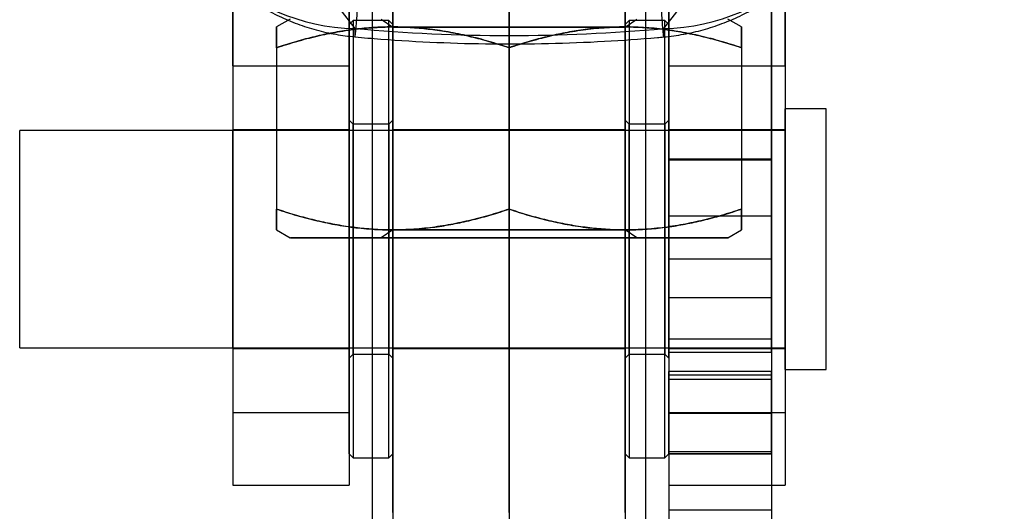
# Model space of a CAD drawing. Header units: millimetres. Extents: x 32 to 392, y 19 to 284.
# Tile 11 of 19: x 333 to 362, y 208 to 223. Entities that reach past the tile are written whole.
import ezdxf

# ---------------------------------------------------------------- set-up
doc = ezdxf.new("R2010")
doc.units = ezdxf.units.MM
doc.layers.add('FORMATO', color=179, linetype='Continuous')
doc.styles.add('SLDTEXTSTYLE0', font='TXT', dxfattribs={"width": 0.75})
doc.dimstyles.new('SLDDIMSTYLE4', dxfattribs={"dimtxt": 3.5, "dimasz": 3.302, "dimexe": 0, "dimexo": 0.0625, "dimgap": 0.875, "dimtad": 1, "dimdec": 3, "dimlfac": 1.25, "dimrnd": 1e-09, "dimzin": 12, "dimdsep": 46, "dimtxsty": 'SLDTEXTSTYLE0', "dimblk1": 'NONE', "dimsah": 1, "dimcen": 0, "dimadec": 0, "dimazin": 3, "dimtfac": 1, "dimtdec": 3, "dimtmove": 0, "dimatfit": 3, "dimldrblk": 'NONE', "dimfxl": 0, "dimfrac": 2, "dimtolj": 1, "dimtzin": 12, "dimarcsym": 0})

# ---------------------------------------------------------------- blocks, each defined once
blk = doc.blocks.new('_D_11')
at = {"layer": 'FORMATO'}
for q in [(377.988, 223.004), (360.337, 192.431)]:
    blk.add_line((363.737, 198.32), q, dxfattribs=at)
blk.add_solid([(363.737, 198.32), (365.827, 200.925), (364.948, 201.433)], dxfattribs=at)
at = {"layer": 'FORMATO', "char_height": 3.5, "attachment_point": 1, "rotation": 60, "style": 'SLDTEXTSTYLE0'}
for s, insert in [('8,5', (370.816, 219.68)), ('%%c', (368.223, 215.082))]:
    blk.add_mtext(s, dxfattribs=dict(at, insert=insert))
blk = doc.blocks.new('_NONE')

msp = doc.modelspace()

# ---------------------------------------------------------------- linework, layer by layer
at = {"color": 7, "linetype": 'Continuous', "lineweight": 25}
for p, q in [((343.236558, 269.24688), (343.236558, 205.24688)), ((351.236558, 205.24688), (351.236558, 269.24688)), ((339.156558, 221.481907), (339.156558, 252.932128)), ((342.556558, 221.481907), (342.556558, 252.932128)), ((351.916558, 221.481907), (351.916558, 252.932128)), ((355.316558, 221.481907), (355.316558, 252.932128)), ((351.916558, 241.076859), (351.916558, 215.831014)), ((354.916558, 241.076859), (354.916558, 215.831014)), ((339.156558, 238.005846), (339.156558, 211.334182)), ((342.556558, 238.005846), (342.556558, 211.334182)), ((351.916558, 238.005846), (351.916558, 211.334182)), ((355.316558, 238.005846), (355.316558, 211.334182)), ((343.836558, 231.732373), (343.836558, 202.575245)), ((347.236558, 231.732373), (347.236558, 202.575245)), ((350.636558, 231.732373), (350.636558, 202.575245)), ((343.836558, 208.408045), (343.836558, 224.408045)), ((347.236558, 208.408045), (347.236558, 224.408045)), ((350.636558, 208.408045), (350.636558, 224.408045)), ((351.916558, 223.530809), (351.916558, 218.730836)), ((351.916558, 217.0866), (351.916558, 223.52418)), ((354.916558, 223.530809), (354.916558, 218.730836)), ((354.916558, 217.0866), (354.916558, 223.52418)), ((342.284307, 223.132681), (342.721668, 222.570562)), ((351.766782, 222.569079), (352.22048, 223.148934)), ((340.836558, 222.84688), (340.436558, 222.61594)), ((342.676558, 222.808045), (342.556558, 222.688045)), ((343.716558, 222.808045), (342.676558, 222.808045)), ((342.676558, 222.806756), (342.676558, 210.009333)), ((343.497949, 222.84688), (343.836558, 222.609783)), ((343.836558, 222.688045), (343.716558, 222.808045)), ((343.716558, 210.009333), (343.716558, 222.806756)), ((350.636558, 222.609783), (350.975168, 222.84688)), ((350.756558, 222.808045), (350.636558, 222.688045)), ((351.796558, 222.808045), (350.756558, 222.808045)), ((350.756558, 222.806756), (350.756558, 210.009333)), ((351.916558, 222.688045), (351.796558, 222.808045)), ((351.796558, 210.009333), (351.796558, 222.806756)), ((354.036558, 222.61594), (353.636558, 222.84688)), ((342.556558, 210.128756), (342.556558, 222.68788)), ((343.836558, 222.68788), (343.836558, 210.128756)), ((343.836558, 222.609783), (343.836558, 216.683976)), ((350.636558, 210.128756), (350.636558, 222.68788)), ((350.636558, 216.683976), (350.636558, 222.609783)), ((351.916558, 222.68788), (351.916558, 210.128756)), ((340.436558, 222.00865), (340.436558, 217.285233)), ((340.436558, 222.008526), (340.436558, 217.28511)), ((347.236558, 222.008712), (347.236558, 217.285295)), ((347.236558, 222.008465), (347.236558, 217.285048)), ((354.036558, 222.00865), (354.036558, 217.285233)), ((354.036558, 222.008526), (354.036558, 217.28511)), ((339.156558, 221.481907), (342.556558, 221.481907)), ((339.156558, 221.481907), (339.156558, 209.209875)), ((342.556558, 221.481907), (342.556558, 209.209875)), ((351.916558, 221.481907), (351.916558, 209.209875)), ((351.916558, 221.481907), (355.316558, 221.481907)), ((355.316558, 221.481907), (355.316558, 209.209875)), ((356.516558, 220.218045), (355.316558, 220.218045)), ((355.316558, 212.598045), (355.316558, 220.218045)), ((356.516558, 212.598045), (356.516558, 220.218045)), ((342.676558, 219.768045), (342.556558, 219.888045)), ((342.556558, 219.887351), (342.556558, 212.928217)), ((343.836558, 219.888045), (343.716558, 219.768045)), ((343.836558, 212.928217), (343.836558, 219.887351)), ((350.756558, 219.768045), (350.636558, 219.888045)), ((350.636558, 219.887351), (350.636558, 212.928217)), ((351.916558, 219.888045), (351.796558, 219.768045)), ((351.916558, 212.928217), (351.916558, 219.887351)), ((355.316558, 219.583045), (332.916558, 219.583045)), ((332.916558, 213.233045), (332.916558, 219.583045)), ((342.556558, 219.608045), (339.156558, 219.608045)), ((339.156558, 213.208541), (339.156558, 219.605547)), ((342.556558, 213.208541), (342.556558, 219.605547)), ((343.716558, 219.768045), (342.676558, 219.768045)), ((342.676558, 213.048071), (342.676558, 219.766864)), ((343.716558, 219.766864), (343.716558, 213.048071)), ((347.236558, 219.608044), (343.836558, 219.608044)), ((343.836558, 213.216993), (343.836558, 219.599096)), ((350.636558, 219.608044), (347.236558, 219.608044)), ((347.236558, 213.216993), (347.236558, 219.599096)), ((350.636558, 213.216993), (350.636558, 219.599096)), ((351.796558, 219.768045), (350.756558, 219.768045)), ((350.756558, 213.048071), (350.756558, 219.766864)), ((351.796558, 219.766864), (351.796558, 213.048071)), ((355.316558, 219.608045), (351.916558, 219.608045)), ((351.916558, 213.208541), (351.916558, 219.605547)), ((355.316558, 213.208541), (355.316558, 219.605547)), ((355.316558, 213.233045), (355.316558, 219.583045)), ((354.916558, 218.745755), (351.916558, 218.745755)), ((351.916558, 218.745709), (351.916558, 218.730836)), ((354.916558, 218.745709), (351.916558, 218.745709)), ((351.916558, 218.745709), (351.916558, 213.105042)), ((351.916558, 218.730836), (354.916558, 218.730836)), ((351.916558, 218.730836), (351.916558, 218.724207)), ((351.916558, 218.724207), (351.916558, 214.70072)), ((351.916558, 218.724207), (354.916558, 218.724207)), ((354.916558, 218.745709), (354.916558, 218.730836)), ((354.916558, 213.105042), (354.916558, 218.745709)), ((354.916558, 218.730836), (354.916558, 218.724207)), ((354.916558, 218.724207), (354.916558, 214.70072)), ((351.916558, 217.0866), (351.916558, 213.493673)), ((351.916558, 217.0866), (354.916558, 217.0866)), ((354.916558, 217.0866), (354.916558, 213.493673)), ((340.436558, 216.67782), (340.836558, 216.44688)), ((343.836558, 216.683976), (343.497949, 216.44688)), ((350.975168, 216.44688), (350.636558, 216.683976)), ((353.636558, 216.44688), (354.036558, 216.67782)), ((351.916558, 215.831014), (351.916558, 209.210867)), ((351.916558, 215.831014), (354.916558, 215.831014)), ((354.916558, 215.831014), (354.916558, 209.210867)), ((351.916558, 214.70072), (354.916558, 214.70072)), ((332.916558, 213.233045), (355.316558, 213.233045)), ((351.916558, 213.49366), (354.916558, 213.49366)), ((339.156558, 213.208045), (342.556558, 213.208045)), ((342.556558, 212.928045), (342.676558, 213.048045)), ((342.676558, 213.048045), (343.716558, 213.048045)), ((343.716558, 213.048045), (343.836558, 212.928045)), ((343.836558, 213.208045), (347.236558, 213.208045)), ((347.236558, 213.208045), (350.636558, 213.208045)), ((350.636558, 212.928045), (350.756558, 213.048045)), ((350.756558, 213.048045), (351.796558, 213.048045)), ((351.796558, 213.048045), (351.916558, 212.928045)), ((351.916558, 213.208045), (355.316558, 213.208045)), ((351.916558, 213.105042), (351.916558, 205.208051)), ((351.916558, 213.105042), (354.916558, 213.105042)), ((354.916558, 213.105042), (354.916558, 205.208051)), ((354.916558, 212.537737), (351.916558, 212.537737)), ((351.916558, 212.303367), (351.916558, 212.537533)), ((351.916558, 210.128559), (351.916558, 212.436937)), ((351.916558, 212.436937), (354.916558, 212.436937)), ((354.916558, 212.303367), (354.916558, 212.537533)), ((354.916558, 210.128559), (354.916558, 212.436937)), ((355.316558, 212.598045), (356.516558, 212.598045)), ((351.916558, 212.303367), (351.916558, 211.315941)), ((354.916558, 212.303367), (351.916558, 212.303367)), ((354.916558, 212.303367), (354.916558, 211.315941)), ((339.156558, 211.334182), (342.556558, 211.334182)), ((351.916558, 211.334182), (355.316558, 211.334182)), ((351.916558, 210.18457), (351.916558, 211.315941)), ((351.916558, 211.315941), (354.916558, 211.315941)), ((354.916558, 211.315941), (354.916558, 210.18457)), ((342.556558, 210.128045), (342.676558, 210.008045)), ((343.716558, 210.008045), (343.836558, 210.128045)), ((350.636558, 210.128045), (350.756558, 210.008045)), ((351.796558, 210.008045), (351.916558, 210.128045)), ((351.916558, 210.18457), (351.916558, 208.487679)), ((354.916558, 210.18457), (351.916558, 210.18457)), ((351.916558, 210.128559), (351.916558, 210.127227)), ((354.916558, 210.128559), (351.916558, 210.128559)), ((351.916558, 210.127227), (354.916558, 210.127227)), ((354.916558, 210.18457), (354.916558, 208.487679)), ((354.916558, 210.127227), (354.916558, 210.128559)), ((342.676558, 210.008045), (343.716558, 210.008045)), ((350.756558, 210.008045), (351.796558, 210.008045)), ((339.156558, 209.208045), (342.556558, 209.208045)), ((351.916558, 209.208045), (355.316558, 209.208045)), ((351.916558, 209.208045), (354.916558, 209.208045)), ((351.916558, 208.487679), (354.916558, 208.487679))]:
    msp.add_line(p, q, dxfattribs=at)
at = {"color": 7, "linetype": 'Continuous', "lineweight": 25, "flags": 128}
for points in [[(347.236558, 222.60973), (347.009464, 222.60973), (346.783383, 222.60973), (346.559326, 222.609731), (346.338294, 222.609731), (346.121274, 222.609732), (345.909235, 222.609734), (345.703124, 222.609735), (345.503862, 222.609737), (345.312338, 222.609739), (345.129409, 222.609741), (344.95589, 222.609743), (344.792558, 222.609746), (344.640141, 222.609748), (344.49932, 222.609751), (344.370725, 222.609754), (344.254929, 222.609757), (344.152449, 222.609761), (344.063744, 222.609764), (343.98921, 222.609767), (343.929179, 222.609771), (343.88392, 222.609774), (343.853634, 222.609778), (343.838457, 222.609781), (343.838457, 222.609785), (343.853634, 222.609788), (343.88392, 222.609792), (343.929179, 222.609795), (343.98921, 222.609799), (344.063744, 222.609802), (344.152449, 222.609806), (344.254929, 222.609809), (344.370725, 222.609812), (344.49932, 222.609815), (344.640141, 222.609818), (344.792558, 222.60982), (344.95589, 222.609823), (345.129409, 222.609825), (345.312338, 222.609827), (345.503862, 222.609829), (345.703124, 222.609831), (345.909235, 222.609832), (346.121274, 222.609834), (346.338294, 222.609835), (346.559326, 222.609835), (346.783383, 222.609836), (347.009464, 222.609836), (347.236558, 222.609837), (347.463653, 222.609836), (347.689734, 222.609836), (347.913791, 222.609835), (348.134823, 222.609835), (348.351843, 222.609834), (348.563882, 222.609832), (348.769993, 222.609831), (348.969255, 222.609829), (349.160779, 222.609827), (349.343708, 222.609825), (349.517227, 222.609823), (349.680559, 222.60982), (349.832976, 222.609818), (349.973797, 222.609815), (350.102392, 222.609812), (350.218188, 222.609809), (350.320668, 222.609806), (350.409373, 222.609802), (350.483907, 222.609799), (350.543938, 222.609795), (350.589197, 222.609792), (350.619483, 222.609788), (350.63466, 222.609785), (350.63466, 222.609781), (350.619483, 222.609778), (350.589197, 222.609774), (350.543938, 222.609771), (350.483907, 222.609767), (350.409373, 222.609764), (350.320668, 222.609761), (350.218188, 222.609757), (350.102392, 222.609754), (349.973797, 222.609751), (349.832976, 222.609748), (349.680559, 222.609746), (349.517227, 222.609743), (349.343708, 222.609741), (349.160779, 222.609739), (348.969255, 222.609737), (348.769993, 222.609735), (348.563882, 222.609734), (348.351843, 222.609732), (348.134823, 222.609731), (347.913791, 222.609731), (347.689734, 222.60973), (347.463653, 222.60973), (347.236558, 222.60973)], [(347.236558, 216.446779), (347.548159, 216.446779), (347.859021, 216.446779), (348.168406, 216.44678), (348.475581, 216.446781), (348.779817, 216.446782), (349.080393, 216.446783), (349.376595, 216.446785), (349.667721, 216.446787), (349.953081, 216.446789), (350.231998, 216.446791), (350.50381, 216.446793), (350.767872, 216.446796), (351.023558, 216.446799), (351.270262, 216.446802), (351.507399, 216.446805), (351.734405, 216.446808), (351.950744, 216.446812), (352.1559, 216.446815), (352.349389, 216.446819), (352.53075, 216.446823), (352.699554, 216.446827), (352.855401, 216.446832), (352.99792, 216.446836), (353.126774, 216.44684), (353.241657, 216.446845), (353.342297, 216.44685), (353.428454, 216.446854), (353.499925, 216.446859), (353.55654, 216.446864), (353.598165, 216.446869), (353.6247, 216.446874), (353.636084, 216.446879), (353.632289, 216.446883), (353.613323, 216.446888), (353.579233, 216.446893), (353.530099, 216.446898), (353.466037, 216.446903), (353.387199, 216.446908), (353.293773, 216.446912), (353.18598, 216.446917), (353.064075, 216.446921), (352.928348, 216.446926), (352.779121, 216.44693), (352.616748, 216.446934), (352.441613, 216.446938), (352.254132, 216.446942), (352.054751, 216.446946), (351.843941, 216.44695), (351.622203, 216.446953), (351.390062, 216.446956), (351.14807, 216.446959), (350.896801, 216.446962), (350.636849, 216.446965), (350.368833, 216.446968), (350.093387, 216.44697), (349.811165, 216.446972), (349.522836, 216.446974), (349.229085, 216.446975), (348.930607, 216.446977), (348.628112, 216.446978), (348.322315, 216.446979), (348.013944, 216.44698), (347.703728, 216.44698), (347.392405, 216.44698), (347.080712, 216.44698), (346.769388, 216.44698), (346.459173, 216.44698), (346.150802, 216.446979), (345.845005, 216.446978), (345.54251, 216.446977), (345.244032, 216.446975), (344.950281, 216.446974), (344.661952, 216.446972), (344.37973, 216.44697), (344.104284, 216.446968), (343.836268, 216.446965), (343.576316, 216.446962), (343.325047, 216.446959), (343.083055, 216.446956), (342.850914, 216.446953), (342.629176, 216.44695), (342.418366, 216.446946), (342.218985, 216.446942), (342.031504, 216.446938), (341.856369, 216.446934), (341.693996, 216.44693), (341.544769, 216.446926), (341.409042, 216.446921), (341.287137, 216.446917), (341.179344, 216.446912), (341.085918, 216.446908), (341.00708, 216.446903), (340.943018, 216.446898), (340.893884, 216.446893), (340.859794, 216.446888), (340.840828, 216.446883), (340.837033, 216.446879), (340.848417, 216.446874), (340.874952, 216.446869), (340.916577, 216.446864), (340.973192, 216.446859), (341.044663, 216.446854), (341.13082, 216.44685), (341.23146, 216.446845), (341.346343, 216.44684), (341.475197, 216.446836), (341.617716, 216.446832), (341.773563, 216.446827), (341.942367, 216.446823), (342.123728, 216.446819), (342.317217, 216.446815), (342.522373, 216.446812), (342.738712, 216.446808), (342.965718, 216.446805), (343.202855, 216.446802), (343.449559, 216.446799), (343.705245, 216.446796), (343.969307, 216.446793), (344.241119, 216.446791), (344.520036, 216.446789), (344.805396, 216.446787), (345.096522, 216.446785), (345.392724, 216.446783), (345.6933, 216.446782), (345.997536, 216.446781), (346.304711, 216.44678), (346.614096, 216.446779), (346.924958, 216.446779), (347.236558, 216.446779)], [(347.236558, 216.446939), (347.473676, 216.446938), (347.709838, 216.446938), (347.944095, 216.446938), (348.175503, 216.446937), (348.40313, 216.446936), (348.626059, 216.446934), (348.843394, 216.446933), (349.054258, 216.446931), (349.257803, 216.446929), (349.45321, 216.446927), (349.63969, 216.446925), (349.816494, 216.446922), (349.98291, 216.44692), (350.138267, 216.446917), (350.28194, 216.446914), (350.41335, 216.446911), (350.531968, 216.446908), (350.637317, 216.446904), (350.728972, 216.446901), (350.806565, 216.446897), (350.869782, 216.446894), (350.91837, 216.44689), (350.952132, 216.446886), (350.970933, 216.446883), (350.974697, 216.446879), (350.963409, 216.446875), (350.937114, 216.446871), (350.895918, 216.446868), (350.839988, 216.446864), (350.769547, 216.44686), (350.684881, 216.446857), (350.586329, 216.446854), (350.474289, 216.44685), (350.349212, 216.446847), (350.211601, 216.446844), (350.062011, 216.446841), (349.901043, 216.446838), (349.729347, 216.446836), (349.547613, 216.446833), (349.356574, 216.446831), (349.156997, 216.446829), (348.949688, 216.446827), (348.735481, 216.446826), (348.515238, 216.446824), (348.289846, 216.446823), (348.060213, 216.446822), (347.827264, 216.446822), (347.591936, 216.446821), (347.355177, 216.446821), (347.11794, 216.446821), (346.881181, 216.446821), (346.645853, 216.446822), (346.412903, 216.446822), (346.183271, 216.446823), (345.957879, 216.446824), (345.737636, 216.446826), (345.523429, 216.446827), (345.316119, 216.446829), (345.116543, 216.446831), (344.925504, 216.446833), (344.74377, 216.446836), (344.572073, 216.446838), (344.411106, 216.446841), (344.261516, 216.446844), (344.123905, 216.446847), (343.998828, 216.44685), (343.886788, 216.446854), (343.788236, 216.446857), (343.70357, 216.44686), (343.633129, 216.446864), (343.577199, 216.446868), (343.536003, 216.446871), (343.509708, 216.446875), (343.49842, 216.446879), (343.502184, 216.446883), (343.520985, 216.446886), (343.554747, 216.44689), (343.603335, 216.446894), (343.666552, 216.446897), (343.744145, 216.446901), (343.8358, 216.446904), (343.941149, 216.446908), (344.059767, 216.446911), (344.191177, 216.446914), (344.33485, 216.446917), (344.490207, 216.44692), (344.656623, 216.446922), (344.833427, 216.446925), (345.019907, 216.446927), (345.215314, 216.446929), (345.418859, 216.446931), (345.629723, 216.446933), (345.847058, 216.446934), (346.069987, 216.446936), (346.297614, 216.446937), (346.529022, 216.446938), (346.763279, 216.446938), (346.999441, 216.446938), (347.236558, 216.446939)], [(347.236558, 216.68403), (347.009464, 216.68403), (346.783383, 216.684029), (346.559326, 216.684029), (346.338294, 216.684028), (346.121274, 216.684027), (345.909235, 216.684026), (345.703124, 216.684024), (345.503862, 216.684022), (345.312338, 216.684021), (345.129409, 216.684018), (344.95589, 216.684016), (344.792558, 216.684014), (344.640141, 216.684011), (344.49932, 216.684008), (344.370725, 216.684005), (344.254929, 216.684002), (344.152449, 216.683999), (344.063744, 216.683996), (343.98921, 216.683992), (343.929179, 216.683989), (343.88392, 216.683985), (343.853634, 216.683982), (343.838457, 216.683978), (343.838457, 216.683975), (343.853634, 216.683971), (343.88392, 216.683968), (343.929179, 216.683964), (343.98921, 216.683961), (344.063744, 216.683957), (344.152449, 216.683954), (344.254929, 216.683951), (344.370725, 216.683948), (344.49932, 216.683945), (344.640141, 216.683942), (344.792558, 216.683939), (344.95589, 216.683937), (345.129409, 216.683934), (345.312338, 216.683932), (345.503862, 216.68393), (345.703124, 216.683929), (345.909235, 216.683927), (346.121274, 216.683926), (346.338294, 216.683925), (346.559326, 216.683924), (346.783383, 216.683923), (347.009464, 216.683923), (347.236558, 216.683923), (347.463653, 216.683923), (347.689734, 216.683923), (347.913791, 216.683924), (348.134823, 216.683925), (348.351843, 216.683926), (348.563882, 216.683927), (348.769993, 216.683929), (348.969255, 216.68393), (349.160779, 216.683932), (349.343708, 216.683934), (349.517227, 216.683937), (349.680559, 216.683939), (349.832976, 216.683942), (349.973797, 216.683945), (350.102392, 216.683948), (350.218188, 216.683951), (350.320668, 216.683954), (350.409373, 216.683957), (350.483907, 216.683961), (350.543938, 216.683964), (350.589197, 216.683968), (350.619483, 216.683971), (350.63466, 216.683975), (350.63466, 216.683978), (350.619483, 216.683982), (350.589197, 216.683985), (350.543938, 216.683989), (350.483907, 216.683992), (350.409373, 216.683996), (350.320668, 216.683999), (350.218188, 216.684002), (350.102392, 216.684005), (349.973797, 216.684008), (349.832976, 216.684011), (349.680559, 216.684014), (349.517227, 216.684016), (349.343708, 216.684018), (349.160779, 216.684021), (348.969255, 216.684022), (348.769993, 216.684024), (348.563882, 216.684026), (348.351843, 216.684027), (348.134823, 216.684028), (347.913791, 216.684029), (347.689734, 216.684029), (347.463653, 216.68403), (347.236558, 216.68403)]]:
    msp.add_lwpolyline(points, dxfattribs=at)
at = {"color": 7, "linetype": 'Continuous', "lineweight": 25}
for centre, radius, start, end in [((342.839449, 228.566425), 5.99702, 181.5289982, 268.8746461), ((351.651978, 228.5628), 5.994821, 271.097307, 358.0832752)]:
    msp.add_arc(centre, radius, start, end, dxfattribs=at)
msp.add_ellipse((347.252393, 287.391732), major_axis=(0, 65.0269), ratio=0.876597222, start_param=3.062025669, end_param=3.220872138, dxfattribs=at)
for points, knots in [([(342.721668, 222.570562), (342.720563, 222.489209), (342.718575, 222.342978), (342.726568, 222.309093), (342.739581, 222.380513), (342.758208, 222.562026), (342.781568, 222.846111), (342.813082, 223.279911), (342.854999, 223.922598), (342.90855, 224.818678), (342.967292, 225.866765), (343.009787, 226.666499), (343.031035, 227.066366)], [0, 0, 0, 0, 0.106264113, 0.191008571, 0.276042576, 0.360786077, 0.442176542, 0.523566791, 0.642503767, 0.761440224, 0.880719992, 1, 1, 1, 1]), ([(351.466309, 227.06578), (351.477805, 226.840726), (351.500796, 226.390617), (351.542688, 225.591092), (351.590782, 224.70784), (351.634578, 223.955459), (351.667314, 223.432665), (351.697494, 222.980826), (351.728432, 222.574453), (351.754467, 222.323109), (351.769386, 222.29618), (351.76765, 222.478112), (351.766782, 222.569079)], [0, 0, 0, 0, 0.066475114, 0.132950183, 0.252079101, 0.371208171, 0.438836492, 0.506464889, 0.62896461, 0.751465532, 0.875732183, 1, 1, 1, 1]), ([(337.905037, 225.144598), (337.915558, 225.129554), (338.031277, 224.964096), (338.268987, 224.655884), (338.646295, 224.241563), (339.06191, 223.856503), (339.512856, 223.505467), (339.995843, 223.192749), (340.506909, 222.922233), (341.04143, 222.696798), (341.594892, 222.520096), (342.157025, 222.390494), (342.536961, 222.34626), (342.724301, 222.324449)], [0, 0, 0, 0, 0.009634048, 0.105963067, 0.20342627, 0.301765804, 0.400750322, 0.500434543, 0.600572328, 0.700931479, 0.801452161, 0.902099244, 1, 1, 1, 1]), ([(351.763123, 222.322849), (351.787178, 222.32512), (352.008205, 222.345985), (352.421173, 222.407613), (352.99014, 222.54481), (353.536331, 222.729161), (354.056385, 222.956744), (354.5474, 223.223822), (355.006916, 223.526395), (355.432912, 223.860394), (355.824004, 224.221602), (356.178791, 224.606045), (356.424491, 224.915785), (356.551831, 225.095723), (356.580587, 225.136357)], [0, 0, 0, 0, 0.012560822, 0.115412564, 0.216708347, 0.316492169, 0.414791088, 0.511619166, 0.606981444, 0.700878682, 0.793313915, 0.884302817, 0.973872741, 1, 1, 1, 1]), ([(347.236558, 222.008712), (347.041013, 222.071468), (346.649857, 222.197001), (346.055708, 222.351687), (345.451965, 222.477495), (344.838567, 222.566134), (344.217309, 222.614657), (343.625328, 222.619948), (343.064945, 222.587397), (342.537203, 222.526267), (342.009348, 222.436072), (341.482465, 222.317897), (340.956581, 222.176287), (340.609885, 222.064524), (340.436558, 222.00865)], [0, 0, 0, 0, 0.088188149, 0.176404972, 0.264567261, 0.354698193, 0.444898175, 0.535012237, 0.611791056, 0.688621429, 0.76541267, 0.843591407, 0.921805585, 1, 1, 1, 1]), ([(340.436558, 222.008526), (340.632104, 222.071283), (341.02326, 222.196816), (341.617409, 222.351502), (342.221152, 222.47731), (342.83455, 222.565949), (343.455808, 222.614471), (344.047789, 222.619763), (344.608172, 222.587212), (345.135914, 222.526082), (345.663769, 222.435886), (346.190652, 222.317712), (346.716536, 222.176102), (347.063232, 222.064339), (347.236558, 222.008465)], [0, 0, 0, 0, 0.088188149, 0.176404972, 0.264567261, 0.354698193, 0.444898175, 0.535012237, 0.611791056, 0.688621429, 0.76541267, 0.843591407, 0.921805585, 1, 1, 1, 1]), ([(340.436558, 222.00865), (340.436558, 222.075696), (340.436558, 222.209782), (340.436558, 222.372672), (340.436558, 222.50025), (340.436558, 222.581651), (340.436558, 222.618255), (340.436558, 222.615864), (340.436558, 222.575931), (340.436558, 222.497507), (340.436558, 222.383906), (340.436558, 222.256006), (340.436558, 222.128797), (340.436558, 222.048625), (340.436558, 222.008526)], [0, 0, 0, 0, 0.094452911, 0.18889664, 0.284242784, 0.379578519, 0.463306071, 0.547099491, 0.630827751, 0.716789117, 0.802814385, 0.88880059, 0.944383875, 1, 1, 1, 1]), ([(354.036558, 222.00865), (353.841013, 222.07141), (353.449857, 222.19695), (352.855708, 222.351647), (352.251965, 222.477466), (351.638567, 222.566116), (351.017309, 222.61465), (350.425328, 222.619952), (349.864945, 222.587411), (349.337203, 222.526291), (348.809348, 222.436105), (348.282465, 222.31794), (347.756581, 222.17634), (347.409885, 222.064583), (347.236558, 222.008712)], [0, 0, 0, 0, 0.088188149, 0.176404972, 0.264567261, 0.354698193, 0.444898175, 0.535012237, 0.611791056, 0.688621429, 0.76541267, 0.843591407, 0.921805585, 1, 1, 1, 1]), ([(347.236558, 222.008465), (347.432104, 222.071225), (347.82326, 222.196765), (348.417409, 222.351462), (349.021152, 222.47728), (349.63455, 222.565931), (350.255808, 222.614464), (350.847789, 222.619767), (351.408172, 222.587226), (351.935914, 222.526106), (352.463769, 222.435919), (352.990652, 222.317755), (353.516536, 222.176154), (353.863232, 222.064398), (354.036558, 222.008526)], [0, 0, 0, 0, 0.088188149, 0.176404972, 0.264567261, 0.354698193, 0.444898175, 0.535012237, 0.611791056, 0.688621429, 0.76541267, 0.843591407, 0.921805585, 1, 1, 1, 1]), ([(354.036558, 222.008526), (354.036558, 222.087023), (354.036558, 222.224707), (354.036558, 222.380075), (354.036558, 222.492448), (354.036558, 222.572311), (354.036558, 222.615013), (354.036558, 222.618958), (354.036558, 222.582427), (354.036558, 222.501183), (354.036558, 222.374657), (354.036558, 222.211749), (354.036558, 222.076352), (354.036558, 222.00865)], [0, 0, 0, 0, 0.111192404, 0.195031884, 0.278907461, 0.362724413, 0.448599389, 0.534544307, 0.62041802, 0.714794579, 0.809181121, 0.904585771, 1, 1, 1, 1]), ([(342.725751, 222.324183), (342.978219, 222.302397), (343.774894, 222.233651), (345.118802, 222.155717), (346.7569, 222.112071), (348.395146, 222.122786), (350.00363, 222.186138), (351.125698, 222.265734), (351.702135, 222.317284), (351.763189, 222.322744)], [0, 0, 0, 0, 0.084037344, 0.265184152, 0.44617373, 0.627099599, 0.80806112, 0.979670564, 1, 1, 1, 1]), ([(340.436558, 217.285233), (340.632104, 217.222477), (341.02326, 217.096943), (341.617409, 216.942258), (342.221152, 216.81645), (342.83455, 216.72781), (343.455808, 216.679288), (344.047789, 216.673996), (344.608172, 216.706548), (345.135914, 216.767678), (345.663769, 216.857873), (346.190652, 216.976048), (346.716536, 217.117657), (347.063232, 217.22942), (347.236558, 217.285295)], [0, 0, 0, 0, 0.088188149, 0.176404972, 0.264567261, 0.354698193, 0.444898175, 0.535012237, 0.611791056, 0.688621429, 0.76541267, 0.843591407, 0.921805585, 1, 1, 1, 1]), ([(340.436558, 217.28511), (340.436558, 217.206622), (340.436558, 217.068954), (340.436558, 216.913609), (340.436558, 216.801256), (340.436558, 216.721415), (340.436558, 216.678733), (340.436558, 216.67481), (340.436558, 216.711363), (340.436558, 216.79263), (340.436558, 216.91918), (340.436558, 217.082111), (340.436558, 217.217523), (340.436558, 217.285233)], [0, 0, 0, 0, 0.111192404, 0.195031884, 0.278907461, 0.362724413, 0.448599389, 0.534544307, 0.62041802, 0.714794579, 0.809181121, 0.904585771, 1, 1, 1, 1]), ([(347.236558, 217.285048), (347.041013, 217.222291), (346.649857, 217.096758), (346.055708, 216.942072), (345.451965, 216.816265), (344.838567, 216.727625), (344.217309, 216.679103), (343.625328, 216.673811), (343.064945, 216.706362), (342.537203, 216.767492), (342.009348, 216.857688), (341.482465, 216.975862), (340.956581, 217.117472), (340.609885, 217.229235), (340.436558, 217.28511)], [0, 0, 0, 0, 0.088188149, 0.176404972, 0.264567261, 0.354698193, 0.444898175, 0.535012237, 0.611791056, 0.688621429, 0.76541267, 0.843591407, 0.921805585, 1, 1, 1, 1]), ([(347.236558, 217.285295), (347.432104, 217.222535), (347.82326, 217.096995), (348.417409, 216.942298), (349.021152, 216.816479), (349.63455, 216.727829), (350.255808, 216.679295), (350.847789, 216.673993), (351.408172, 216.706534), (351.935914, 216.767654), (352.463769, 216.85784), (352.990652, 216.976005), (353.516536, 217.117605), (353.863232, 217.229362), (354.036558, 217.285233)], [0, 0, 0, 0, 0.088188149, 0.176404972, 0.264567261, 0.354698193, 0.444898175, 0.535012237, 0.611791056, 0.688621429, 0.76541267, 0.843591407, 0.921805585, 1, 1, 1, 1]), ([(354.036558, 217.28511), (353.841013, 217.22235), (353.449857, 217.096809), (352.855708, 216.942112), (352.251965, 216.816294), (351.638567, 216.727643), (351.017309, 216.67911), (350.425328, 216.673807), (349.864945, 216.706348), (349.337203, 216.767469), (348.809348, 216.857655), (348.282465, 216.97582), (347.756581, 217.11742), (347.409885, 217.229176), (347.236558, 217.285048)], [0, 0, 0, 0, 0.0881881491, 0.1764049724, 0.2645672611, 0.3546981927, 0.4448981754, 0.5350122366, 0.6117910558, 0.688621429, 0.7654126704, 0.8435914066, 0.921805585, 1, 1, 1, 1]), ([(354.036558, 217.285233), (354.036558, 217.218179), (354.036558, 217.084078), (354.036558, 216.921165), (354.036558, 216.793563), (354.036558, 216.712139), (354.036558, 216.675515), (354.036558, 216.677877), (354.036558, 216.71782), (354.036558, 216.796105), (354.036558, 216.910125), (354.036558, 217.067451), (354.036558, 217.206626), (354.036558, 217.28511)], [0, 0, 0, 0, 0.094453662, 0.188898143, 0.284245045, 0.379581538, 0.463309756, 0.547103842, 0.630832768, 0.716794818, 0.802820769, 0.888807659, 1, 1, 1, 1])]:
    msp.add_open_spline(points, degree=3, knots=knots, dxfattribs=at)

# ---------------------------------------------------------------- dimensions: what is measured, and where the dimension line sits
at = {"layer": 'FORMATO'}
dim = msp.add_diameter_dim_2p(p1=(360.336558, 192.430758), p2=(363.736558, 198.319731), dimstyle='SLDDIMSTYLE4', dxfattribs=at)
dim.commit()
dim.dimension.update_dxf_attribs({"geometry": '_D_11', "text_midpoint": (375.12674, 218.048097), "dimtype": 163})

doc.saveas('drawing.dxf')
